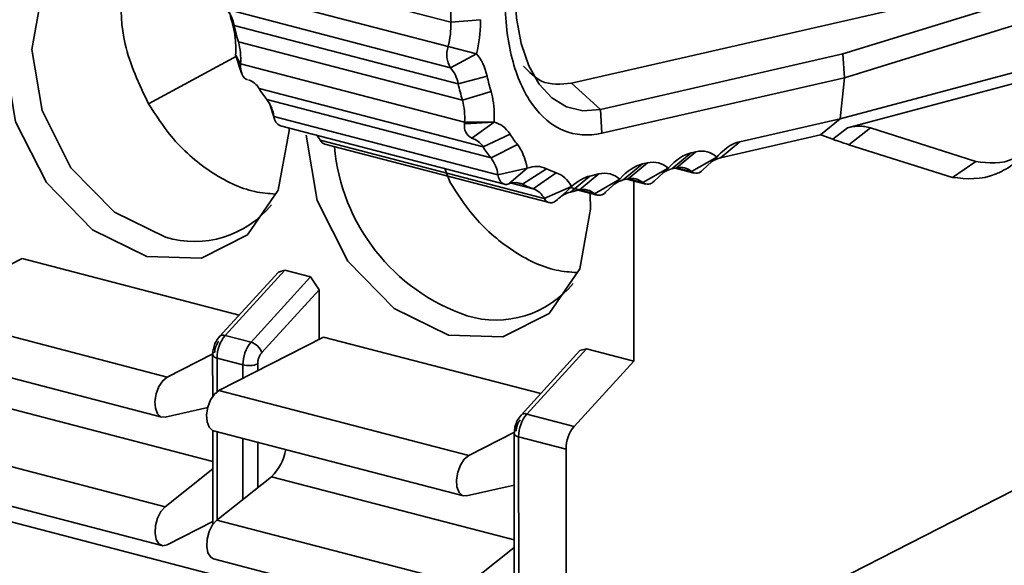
# Model space of a CAD drawing. Header units: millimetres. Extents: x 0 to 420, y 0 to 297.
# Tile 113 of 145: x 325.15 to 328.25, y 118.09 to 119.81. Entities that reach past the tile are written whole.
import ezdxf

# ---------------------------------------------------------------- set-up
doc = ezdxf.new("R2010")
doc.units = ezdxf.units.MM

msp = doc.modelspace()

# ---------------------------------------------------------------- linework, layer by layer
at = {"color": 7, "linetype": 'Continuous', "lineweight": 35}
for p, q in [((316.5289, 120.4687), (327.0815, 117.7198)), ((326.8855, 119.6106), (328.8497, 120.0596)), ((326.5058, 119.8022), (325.8008, 119.9859)), ((328.6298, 119.9788), (327.7388, 119.7025)), ((325.7917, 119.9093), (326.4968, 119.7256)), ((328.6352, 119.904), (327.7442, 119.6277)), ((326.5046, 119.6593), (325.7995, 119.843)), ((326.5988, 119.8104), (326.5058, 119.8022)), ((326.5989, 119.8017), (326.5988, 119.8104)), ((325.8367, 119.7409), (325.8183, 119.7969)), ((325.8234, 119.7925), (326.5285, 119.6089)), ((326.5418, 119.5573), (325.8367, 119.7409)), ((326.4968, 119.7256), (326.5862, 119.7031)), ((328.6176, 119.7345), (327.7308, 119.4986)), ((325.8331, 119.6962), (325.5541, 119.5459)), ((325.828, 119.7002), (325.8436, 119.6718)), ((325.8282, 119.6999), (325.828, 119.7002)), ((325.8281, 119.6998), (325.8469, 119.6426)), ((326.5862, 119.7031), (326.5046, 119.6593)), ((327.7388, 119.7025), (326.9759, 119.5281)), ((327.7388, 119.7025), (327.7442, 119.6277)), ((328.5557, 119.6838), (327.7535, 119.4705)), ((325.8436, 119.6718), (326.5487, 119.4882)), ((326.5285, 119.6089), (326.6196, 119.6325)), ((327.7442, 119.6277), (326.9805, 119.4532)), ((327.7442, 119.6277), (327.7308, 119.4986)), ((325.9018, 119.5939), (326.6068, 119.4103)), ((326.9759, 119.5281), (326.8855, 119.6106)), ((326.6318, 119.3754), (325.9267, 119.5591)), ((326.6319, 119.585), (326.5418, 119.5573)), ((325.9343, 119.5478), (325.9508, 119.4975)), ((325.9346, 119.5474), (325.9487, 119.5059)), ((326.9805, 119.4532), (326.9759, 119.5281)), ((325.9487, 119.5059), (326.6538, 119.3222)), ((327.4146, 119.4263), (327.7308, 119.4986)), ((327.7308, 119.4986), (327.6692, 119.4482)), ((325.9694, 119.4765), (326.6744, 119.2928)), ((326.5485, 119.4826), (326.6415, 119.4883)), ((326.5487, 119.4882), (326.6415, 119.4883)), ((326.6415, 119.4883), (326.571, 119.4378)), ((327.7535, 119.4705), (327.7072, 119.4343)), ((327.8258, 119.4697), (327.7584, 119.4171)), ((327.8258, 119.4697), (328.1578, 119.3646)), ((326.6068, 119.4103), (326.6917, 119.4498)), ((327.6691, 119.448), (327.3537, 119.3759)), ((327.6694, 119.4484), (327.7072, 119.4343)), ((326.0944, 119.4314), (326.7994, 119.2477)), ((326.1093, 119.4186), (326.8144, 119.235)), ((326.7147, 119.4177), (326.6318, 119.3754)), ((327.4146, 119.4263), (327.3537, 119.3759)), ((327.7584, 119.4171), (328.0841, 119.314)), ((327.2619, 119.3914), (327.2009, 119.341)), ((327.2769, 119.3949), (327.216, 119.3444)), ((327.2619, 119.3914), (327.2769, 119.3949)), ((327.2628, 119.3326), (327.3424, 119.3783)), ((327.2978, 119.3373), (327.3415, 119.3775)), ((327.3424, 119.3783), (327.3416, 119.3776)), ((326.5032, 119.2987), (326.4862, 119.3419)), ((326.6538, 119.3222), (326.7455, 119.3432)), ((326.7455, 119.3432), (326.6879, 119.2938)), ((326.7314, 119.2926), (326.8063, 119.3415)), ((327.1091, 119.3565), (327.0482, 119.3061)), ((327.1242, 119.36), (327.0633, 119.3095)), ((327.1091, 119.3565), (327.1242, 119.36)), ((327.11, 119.2977), (327.1897, 119.3434)), ((327.1451, 119.3023), (327.1888, 119.3426)), ((327.1897, 119.3434), (327.1889, 119.3427)), ((327.216, 119.3444), (327.2009, 119.341)), ((327.2118, 119.3435), (327.2714, 119.3279)), ((328.0841, 119.3141), (328.1578, 119.3646)), ((326.8372, 119.3287), (326.765, 119.2787)), ((326.9432, 119.3186), (326.8823, 119.2682)), ((326.9715, 119.325), (326.9105, 119.2746)), ((326.9432, 119.3186), (326.9715, 119.325)), ((326.9573, 119.2628), (327.037, 119.3085)), ((326.9924, 119.2674), (327.036, 119.3076)), ((327.037, 119.3085), (327.0361, 119.3077)), ((327.0633, 119.3095), (327.0482, 119.3061)), ((327.059, 119.3086), (327.1186, 119.293)), ((326.7994, 119.2477), (326.8854, 119.2854)), ((326.8863, 119.2861), (326.869, 119.2702)), ((326.8854, 119.2854), (326.8691, 119.2703)), ((327.0809, 119.3029), (327.0811, 118.7362)), ((326.8409, 119.2443), (326.869, 119.2702)), ((326.9105, 119.2746), (326.8823, 119.2682)), ((326.9063, 119.2736), (326.9659, 119.2581)), ((325.1558, 119.0593), (324.8263, 118.8909)), ((325.1558, 119.0593), (325.839, 118.8813)), ((325.9627, 119.0166), (325.7772, 118.8137)), ((325.9828, 119.0223), (325.7952, 118.817)), ((325.8765, 118.7958), (326.0642, 119.0011)), ((325.9627, 119.0166), (325.9828, 119.0223)), ((325.9828, 119.0223), (326.0642, 119.0011)), ((326.0642, 119.0011), (326.0913, 118.961)), ((325.9103, 118.763), (326.0913, 118.961)), ((326.0913, 118.961), (326.0914, 118.8051)), ((324.8263, 118.8909), (325.6127, 118.6861)), ((326.1049, 118.8121), (325.7754, 118.6437)), ((325.7952, 118.817), (325.8765, 118.7958)), ((326.1049, 118.8121), (326.7881, 118.6341)), ((324.8095, 118.7643), (325.5959, 118.5595)), ((325.7561, 118.7593), (325.6127, 118.6861)), ((325.7557, 118.7555), (325.7558, 118.6251)), ((326.9118, 118.7694), (326.7263, 118.5665)), ((326.932, 118.775), (326.7443, 118.5697)), ((326.9118, 118.7694), (326.932, 118.775)), ((326.932, 118.775), (327.0811, 118.7362)), ((325.851, 118.7244), (325.7697, 118.7456)), ((327.0811, 118.7362), (326.8934, 118.5309)), ((325.7754, 118.6437), (326.5618, 118.4388)), ((325.606, 118.5594), (325.7403, 118.5898)), ((326.7443, 118.5697), (326.8934, 118.5309)), ((325.7558, 118.5181), (325.756, 118.2217)), ((325.7586, 118.5171), (326.545, 118.3123)), ((326.7053, 118.5122), (326.5618, 118.4388)), ((326.7049, 118.5083), (326.7051, 117.9669)), ((324.8197, 118.4831), (325.6061, 118.2782)), ((326.8679, 118.4595), (326.7188, 118.4984)), ((326.7188, 118.4984), (326.719, 117.957)), ((326.8679, 118.4595), (326.8682, 117.9181)), ((325.7559, 118.3974), (325.6061, 118.2782)), ((327.0815, 117.7198), (328.3811, 118.3838)), ((324.8097, 118.3609), (325.5961, 118.1561)), ((325.9408, 118.3727), (325.7688, 118.2358)), ((326.5551, 118.3122), (326.7049, 118.3461)), ((325.6129, 118.1585), (325.756, 118.2316)), ((325.7688, 118.2358), (326.5552, 118.031)), ((326.705, 118.1501), (326.5552, 118.031)), ((325.7588, 118.1137), (326.5452, 117.9088))]:
    msp.add_line(p, q, dxfattribs=at)
at = {"color": 8, "linetype": 'Continuous', "lineweight": 35}
for p, q in [((325.8139, 119.8211), (325.8234, 119.7925)), ((327.2168, 119.3446), (327.2628, 119.3326)), ((327.064, 119.3097), (327.11, 119.2977)), ((326.765, 119.2787), (326.6968, 119.2964)), ((326.7114, 119.2978), (326.7314, 119.2926)), ((326.9105, 119.2746), (326.8819, 119.2821)), ((326.9113, 119.2748), (326.9573, 119.2628)), ((325.7697, 118.7456), (325.7697, 118.6401)), ((325.8511, 118.6823), (325.851, 118.7244)), ((325.8975, 118.7061), (325.8975, 118.7273)), ((324.9917, 118.6199), (325.7559, 118.4208)), ((325.7698, 118.5142), (325.7699, 118.2367)), ((325.8512, 118.3014), (325.8511, 118.493)), ((325.8977, 118.3384), (325.8976, 118.4809)), ((325.9408, 118.3727), (326.705, 118.1736))]:
    msp.add_line(p, q, dxfattribs=at)
at = {"color": 7, "linetype": 'Continuous', "lineweight": 35, "flags": 128}
for points in [[(325.6071, 119.1262), (325.4463, 119.2048), (325.3098, 119.3445), (325.2187, 119.5243), (325.1866, 119.7168), (325.2185, 119.8925), (325.3095, 120.0248), (325.4459, 120.0936), (325.4938, 120.1)], [(326.9759, 119.5281), (326.9211, 119.5236), (326.8697, 119.5358), (326.8233, 119.5641), (326.7832, 119.6078), (326.7506, 119.6655), (326.7266, 119.7355), (326.7119, 119.8157), (326.7069, 119.9036)], [(325.9961, 119.4695), (325.9962, 119.461), (325.9622, 119.2739), (325.8653, 119.1331), (325.7202, 119.0599), (325.549, 119.0655), (325.3777, 119.1491), (325.2325, 119.2979), (325.1355, 119.4893), (325.1013, 119.6941), (325.1013, 119.6941)], [(325.8436, 119.6718), (325.8435, 119.6623), (325.8444, 119.6534), (325.8461, 119.6451), (325.8487, 119.6379), (325.852, 119.6318), (325.8561, 119.6269), (325.8607, 119.6235), (325.8659, 119.6215)], [(326.9434, 119.2611), (326.9453, 119.2138), (326.9113, 119.0267), (326.8144, 118.8858), (326.6693, 118.8126), (326.4981, 118.8183), (326.3269, 118.9018), (326.1816, 119.0507), (326.0846, 119.242), (326.0504, 119.4469), (326.0504, 119.4469)], [(326.6538, 119.3222), (326.6557, 119.3143), (326.6585, 119.3073), (326.6621, 119.3015), (326.6663, 119.2971), (326.6711, 119.294), (326.6764, 119.2924), (326.6821, 119.2923), (326.6879, 119.2938)], [(326.7994, 119.2477), (326.8032, 119.2423), (326.8075, 119.2382), (326.8125, 119.2356), (326.8178, 119.2344), (326.8235, 119.2347), (326.8293, 119.2365), (326.8352, 119.2398), (326.841, 119.2444)], [(325.7772, 118.8137), (325.7756, 118.8114), (325.7752, 118.8107)], [(325.6127, 118.6861), (325.5987, 118.6747), (325.5865, 118.6564), (325.578, 118.6337), (325.5741, 118.6097), (325.5755, 118.5877), (325.582, 118.5706), (325.5926, 118.5607), (325.606, 118.5594)], [(325.7754, 118.6437), (325.7614, 118.6323), (325.7492, 118.614), (325.7407, 118.5913), (325.7368, 118.5673), (325.7382, 118.5453), (325.7447, 118.5282), (325.7553, 118.5183), (325.7586, 118.5171)], [(326.5618, 118.4388), (326.5478, 118.4275), (326.5356, 118.4092), (326.5271, 118.3865), (326.5232, 118.3625), (326.5246, 118.3404), (326.5311, 118.3233), (326.5417, 118.3135), (326.5551, 118.3122)], [(325.6061, 118.2782), (325.5927, 118.2633), (325.5821, 118.2426), (325.5757, 118.2189), (325.5743, 118.1954), (325.5782, 118.1753), (325.5867, 118.1614), (325.5989, 118.1555), (325.6129, 118.1585)], [(325.7688, 118.2358), (325.7554, 118.2209), (325.7448, 118.2002), (325.7384, 118.1765), (325.737, 118.153), (325.7409, 118.1329), (325.7495, 118.119), (325.7588, 118.1137)]]:
    msp.add_lwpolyline(points, dxfattribs=at)
at = {"color": 7, "linetype": 'Continuous', "lineweight": 35}
for centre, radius, start, end in [((325.7161, 119.7726), 0.1091, 10.5232, 40.1743), ((327.7465, 119.8338), 1.241, 178.5904, 181.4598), ((326.5881, 119.9621), 0.7833, 192.5012, 196.401), ((326.2212, 119.7969), 0.2846, 345.4957, 1.0683), ((325.6363, 119.686), 0.2078, 356.0878, 15.3187), ((326.5686, 119.7004), 0.0761, 160.6887, 212.6771), ((326.4212, 119.5889), 0.1091, 10.5232, 40.1743), ((325.8499, 119.5637), 0.06, 30.267, 72.1181), ((326.2456, 119.8139), 0.4082, 212.6056, 218.6277), ((327.2932, 119.7784), 0.7833, 192.5012, 196.401), ((325.8306, 119.4882), 0.1194, 8.4923, 36.3958), ((326.3414, 119.5024), 0.2078, 356.0878, 15.3187), ((325.9823, 119.5075), 0.0336, 182.7688, 247.4225), ((326.5899, 119.4753), 0.042, 169.9611, 243.2464), ((326.6517, 119.4826), 0.1032, 176.9176, 180.0088), ((326.023, 119.3919), 0.0816, 28.959, 42.3199), ((326.5554, 119.3804), 0.0594, 30.1505, 74.8509), ((326.1163, 119.442), 0.0244, 205.866, 253.3324), ((326.756, 119.4656), 0.6196, 185.0543, 251.193), ((326.9506, 119.6302), 0.4082, 212.6056, 218.6277), ((326.5357, 119.3046), 0.1194, 8.4923, 36.3958), ((327.374, 119.2954), 0.083, 104.164, 125.4697), ((327.2212, 119.2605), 0.083, 104.1641, 125.4706), ((327.2283, 119.2946), 0.0513, 47.7936, 103.8443), ((327.0755, 119.2597), 0.0513, 47.7937, 103.8449), ((327.2778, 119.3536), 0.0259, 234.3826, 320.6594), ((326.7083, 119.2444), 0.0534, 64.356, 112.4055), ((326.8433, 119.5157), 0.2496, 243.3665, 251.7264), ((326.7426, 119.2191), 0.0636, 26.6896, 69.3763), ((327.0685, 119.2256), 0.083, 104.1639, 125.4708), ((327.1251, 119.3187), 0.0259, 234.3822, 320.6599), ((326.9064, 119.1785), 0.0929, 105.0646, 134.7552), ((326.9228, 119.2248), 0.0513, 47.7914, 103.8459), ((326.9724, 119.2838), 0.0259, 234.3839, 320.6581), ((325.6984, 119.425), 0.3124, 253.0111, 320.9395), ((326.6475, 119.1778), 0.3124, 253.0111, 320.9395), ((325.8806, 118.7463), 0.1109, 140.3684, 180.3266), ((325.9619, 118.7251), 0.1109, 140.3684, 180.3266), ((325.8623, 118.7474), 0.0504, 17.9229, 73.6625), ((325.8699, 118.797), 0.075, 255.4038, 291.5854), ((326.8297, 118.499), 0.1109, 140.3684, 180.3266), ((326.9788, 118.4602), 0.1109, 140.3684, 180.3266), ((325.8364, 118.4822), 0.1513, 313.6132, 350.7684)]:
    msp.add_arc(centre, radius, start, end, dxfattribs=at)
at = {"color": 8, "linetype": 'Continuous', "lineweight": 35}
for centre, radius, start, end in [((325.7888, 118.8012), 0.0171, 68.0352, 132.6953), ((325.7706, 118.7616), 0.016, 202.2803, 266.8858), ((326.7379, 118.5539), 0.0171, 68.0352, 132.6953), ((326.7197, 118.5144), 0.016, 202.2488, 266.8959)]:
    msp.add_arc(centre, radius, start, end, dxfattribs=at)
at = {"color": 7, "linetype": 'Continuous', "lineweight": 35}
for points, knots in [([(325.554, 119.5459), (325.5245, 119.6078), (325.4696, 119.7227), (325.4641, 119.9005), (325.483, 120.0247), (325.5221, 120.0762), (325.5334, 120.091)], [0, 0, 0, 0, 0.327448, 0.607379, 0.887259, 1, 1, 1, 1]), ([(326.9805, 119.4532), (326.9383, 119.4435), (326.8974, 119.4465), (326.8232, 119.4772), (326.7898, 119.5049), (326.7347, 119.5819), (326.7129, 119.6311), (326.6836, 119.745), (326.676, 119.8098), (326.6759, 119.8784)], [0, 0, 0, 0, 0.25, 0.25, 0.5, 0.5, 0.75, 0.75, 1, 1, 1, 1]), ([(325.8183, 119.7969), (325.8199, 119.7911), (325.823, 119.7795), (325.8261, 119.7606), (325.8281, 119.7407), (325.8284, 119.7267), (325.8285, 119.7197)], [0, 0, 0, 0, 0.251199, 0.5, 0.748801, 1, 1, 1, 1]), ([(326.734, 119.6644), (326.752, 119.6458), (326.7945, 119.6016), (326.8522, 119.6073), (326.8855, 119.6106)], [0, 0, 0, 0, 0.422051, 1, 1, 1, 1]), ([(325.9534, 119.262), (325.9317, 119.2636), (325.8634, 119.2688), (325.7466, 119.3266), (325.6307, 119.4265), (325.5767, 119.5106), (325.5541, 119.5459)], [0, 0, 0, 0, 0.146052, 0.459498, 0.772949, 1, 1, 1, 1]), ([(327.7535, 119.4705), (327.7598, 119.4719), (327.7723, 119.4748), (327.7906, 119.4757), (327.8086, 119.4744), (327.82, 119.4713), (327.8258, 119.4697)], [0, 0, 0, 0, 0.2494274, 0.4987648, 0.748721, 1, 1, 1, 1]), ([(327.7072, 119.4343), (327.7102, 119.4332), (327.7161, 119.431), (327.728, 119.4269), (327.7418, 119.4224), (327.7529, 119.4188), (327.7584, 119.4171)], [0, 0, 0, 0, 0.2551209, 0.5059921, 0.7538559, 1, 1, 1, 1]), ([(328.1578, 119.3646), (328.1979, 119.3592), (328.2629, 119.3504), (328.3317, 119.4112), (328.3582, 119.4346)], [0, 0, 0, 0, 0.615043, 1, 1, 1, 1]), ([(328.3088, 119.3856), (328.2949, 119.3725), (328.2716, 119.3503), (328.2422, 119.3349), (328.1791, 119.3044), (328.129, 119.3095), (328.0841, 119.314)], [0, 0, 0, 0, 0.1821666, 0.3067298, 0.3769738, 1, 1, 1, 1]), ([(326.9025, 119.0147), (326.8808, 119.0164), (326.8126, 119.0215), (326.6957, 119.0793), (326.5798, 119.1792), (326.5259, 119.2633), (326.5032, 119.2987)], [0, 0, 0, 0, 0.146052, 0.459498, 0.772949, 1, 1, 1, 1]), ([(325.7772, 118.8137), (325.7742, 118.8099), (325.768, 118.8022), (325.7612, 118.7875), (325.7566, 118.7714), (325.756, 118.7608), (325.7557, 118.7555)], [0, 0, 0, 0, 0.242135, 0.494947, 0.750557, 1, 1, 1, 1]), ([(325.7747, 118.7983), (325.7729, 118.796), (325.7693, 118.7915), (325.7653, 118.7823), (325.7624, 118.7724), (325.7621, 118.7659), (325.762, 118.7626)], [0, 0, 0, 0, 0.2484795, 0.4998574, 0.748508, 1, 1, 1, 1]), ([(325.8975, 118.7273), (325.8977, 118.7305), (325.898, 118.737), (325.9008, 118.747), (325.9049, 118.7562), (325.9085, 118.7607), (325.9103, 118.763)], [0, 0, 0, 0, 0.24848, 0.499857, 0.748508, 1, 1, 1, 1]), ([(326.7263, 118.5664), (326.7221, 118.561), (326.7159, 118.553), (326.7103, 118.5397), (326.706, 118.526), (326.7053, 118.5152), (326.7049, 118.5083)], [0, 0, 0, 0, 0.336253, 0.492263, 0.673443, 1, 1, 1, 1]), ([(326.7238, 118.551), (326.722, 118.5488), (326.7184, 118.5443), (326.7144, 118.5351), (326.7115, 118.5251), (326.7112, 118.5186), (326.7111, 118.5154)], [0, 0, 0, 0, 0.2484795, 0.4998574, 0.748508, 1, 1, 1, 1])]:
    msp.add_open_spline(points, degree=3, knots=knots, dxfattribs=at)
for points in [[(325.8061, 119.8444), (325.808, 119.8363), (325.8117, 119.8201), (325.8161, 119.8046), (325.8183, 119.7969)], [(326.5989, 119.8017), (326.5989, 119.77), (326.5945, 119.7361), (326.5862, 119.7031)], [(325.8285, 119.7197), (325.8285, 119.7165), (325.8284, 119.71), (325.8281, 119.7035), (325.828, 119.7002)], [(326.5862, 119.7031), (326.6015, 119.6865), (326.613, 119.6621), (326.6196, 119.6325)], [(326.6196, 119.6325), (326.6233, 119.6162), (326.6273, 119.6003), (326.6319, 119.585)], [(326.6319, 119.585), (326.6385, 119.5623), (326.642, 119.5359), (326.642, 119.5078)], [(326.642, 119.5078), (326.642, 119.5014), (326.6419, 119.4949), (326.6415, 119.4883)], [(326.6415, 119.4883), (326.6611, 119.4837), (326.6785, 119.4704), (326.6917, 119.4498)], [(326.6917, 119.4498), (326.699, 119.4384), (326.7067, 119.4277), (326.7147, 119.4177)], [(326.7147, 119.4177), (326.7292, 119.3996), (326.7399, 119.3738), (326.7455, 119.3432)], [(327.3424, 119.3783), (327.3579, 119.3958), (327.3745, 119.4091), (327.3911, 119.4176)], [(327.3911, 119.4176), (327.3989, 119.4216), (327.4068, 119.4246), (327.4146, 119.4263)], [(327.1897, 119.3434), (327.2125, 119.3691), (327.2378, 119.3859), (327.2619, 119.3914)], [(327.2769, 119.3949), (327.301, 119.4004), (327.3239, 119.3946), (327.3424, 119.3783)], [(326.7455, 119.3432), (326.767, 119.3512), (326.788, 119.3506), (326.8063, 119.3415)], [(326.8063, 119.3415), (326.8164, 119.3364), (326.8267, 119.3322), (326.8372, 119.3287)], [(327.037, 119.3085), (327.0598, 119.3342), (327.085, 119.351), (327.1091, 119.3565)], [(327.1242, 119.36), (327.1483, 119.3655), (327.1712, 119.3597), (327.1897, 119.3434)], [(326.8372, 119.3287), (326.8564, 119.3224), (326.8731, 119.3074), (326.8854, 119.2854)], [(326.8854, 119.2854), (326.9042, 119.3028), (326.9241, 119.3142), (326.9432, 119.3186)], [(326.9715, 119.325), (326.9956, 119.3306), (327.0185, 119.3248), (327.037, 119.3085)]]:
    msp.add_open_spline(points, degree=3, dxfattribs=at)

doc.saveas('drawing.dxf')
